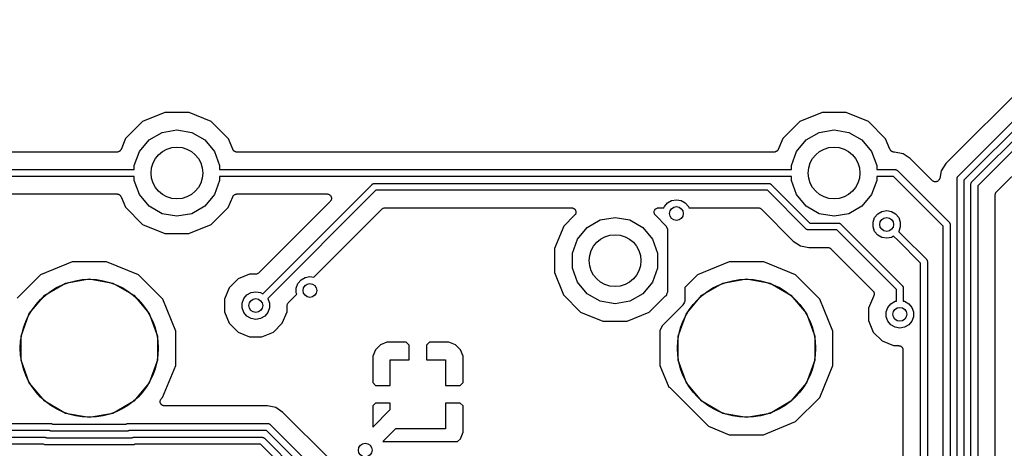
# Model space of a CAD drawing. Extents: x 88 to 361, y -189 to -115.
# Tile 18 of 36: x 169 to 198, y -165 to -152. Entities that reach past the tile are written whole.
import ezdxf

# ---------------------------------------------------------------- set-up
doc = ezdxf.new("R2010")
doc.units = 0
doc.header["$MEASUREMENT"] = 0
doc.layers.add('BLACK', color=7, linetype='CONTINUOUS')

msp = doc.modelspace()

# ---------------------------------------------------------------- linework, layer by layer
at = {"layer": 'Black'}
for p, q in [((196.633, -156.939), (205.035, -148.538)), ((205.206, -148.65), (196.804, -157.051)), ((197.033, -157.105), (205.435, -148.703)), ((205.606, -148.815), (197.204, -157.217)), ((197.749, -157.39), (205.956, -149.183)), ((203.299, -149.555), (196.283, -156.571)), ((173.642, -155.087), (172.996, -155.354)), ((174.341, -155.088), (173.642, -155.087)), ((174.987, -155.356), (174.341, -155.088)), ((192.692, -155.087), (192.046, -155.354)), ((193.391, -155.088), (192.692, -155.087)), ((194.037, -155.356), (193.391, -155.088)), ((172.996, -155.354), (172.501, -155.848)), ((175.481, -155.851), (174.987, -155.356)), ((192.046, -155.354), (191.551, -155.848)), ((194.531, -155.851), (194.037, -155.356)), ((173.184, -155.884), (173.561, -155.666)), ((173.561, -155.666), (173.99, -155.591)), ((173.99, -155.591), (174.419, -155.666)), ((174.419, -155.666), (174.796, -155.884)), ((192.234, -155.884), (192.611, -155.666)), ((192.611, -155.666), (193.04, -155.591)), ((193.04, -155.591), (193.469, -155.666)), ((193.469, -155.666), (193.846, -155.884)), ((172.501, -155.848), (172.372, -156.159)), ((172.904, -156.218), (173.184, -155.884)), ((174.796, -155.884), (175.076, -156.218)), ((175.608, -156.158), (175.481, -155.851)), ((191.551, -155.848), (191.422, -156.159)), ((191.954, -156.218), (192.234, -155.884)), ((193.846, -155.884), (194.126, -156.218)), ((194.658, -156.158), (194.531, -155.851)), ((172.254, -156.237), (156.676, -156.237)), ((172.263, -156.236), (172.254, -156.237)), ((172.271, -156.236), (172.263, -156.236)), ((172.284, -156.232), (172.271, -156.236)), ((172.298, -156.229), (172.284, -156.232)), ((172.305, -156.225), (172.298, -156.229)), ((172.313, -156.223), (172.305, -156.225)), ((172.324, -156.214), (172.313, -156.223)), ((172.336, -156.207), (172.324, -156.214)), ((172.341, -156.201), (172.336, -156.207)), ((172.348, -156.196), (172.341, -156.201)), ((172.356, -156.184), (172.348, -156.196)), ((172.364, -156.173), (172.356, -156.184)), ((172.367, -156.166), (172.364, -156.173)), ((172.372, -156.159), (172.367, -156.166)), ((172.755, -156.627), (172.904, -156.218)), ((175.076, -156.218), (175.225, -156.627)), ((175.613, -156.166), (175.608, -156.158)), ((175.616, -156.173), (175.613, -156.166)), ((175.624, -156.184), (175.616, -156.173)), ((175.632, -156.196), (175.624, -156.184)), ((175.638, -156.201), (175.632, -156.196)), ((175.644, -156.207), (175.638, -156.201)), ((175.656, -156.214), (175.644, -156.207)), ((175.667, -156.223), (175.656, -156.214)), ((175.675, -156.225), (175.667, -156.223)), ((175.682, -156.229), (175.675, -156.225)), ((175.696, -156.232), (175.682, -156.229)), ((175.709, -156.236), (175.696, -156.232)), ((175.717, -156.236), (175.709, -156.236)), ((175.726, -156.237), (175.717, -156.236)), ((191.304, -156.237), (175.726, -156.237)), ((191.313, -156.236), (191.304, -156.237)), ((191.321, -156.236), (191.313, -156.236)), ((191.334, -156.232), (191.321, -156.236)), ((191.348, -156.229), (191.334, -156.232)), ((191.355, -156.225), (191.348, -156.229)), ((191.363, -156.223), (191.355, -156.225)), ((191.374, -156.214), (191.363, -156.223)), ((191.386, -156.207), (191.374, -156.214)), ((191.391, -156.201), (191.386, -156.207)), ((191.398, -156.196), (191.391, -156.201)), ((191.406, -156.184), (191.398, -156.196)), ((191.414, -156.173), (191.406, -156.184)), ((191.417, -156.166), (191.414, -156.173)), ((191.422, -156.159), (191.417, -156.166)), ((191.805, -156.627), (191.954, -156.218)), ((194.126, -156.218), (194.275, -156.627)), ((194.663, -156.166), (194.658, -156.158)), ((194.666, -156.173), (194.663, -156.166)), ((194.674, -156.184), (194.666, -156.173)), ((194.682, -156.196), (194.674, -156.184)), ((194.688, -156.201), (194.682, -156.196)), ((194.694, -156.207), (194.688, -156.201)), ((194.706, -156.214), (194.694, -156.207)), ((194.717, -156.223), (194.706, -156.214)), ((194.725, -156.225), (194.717, -156.223)), ((194.732, -156.229), (194.725, -156.225)), ((194.746, -156.232), (194.732, -156.229)), ((194.759, -156.236), (194.746, -156.232)), ((194.767, -156.236), (194.759, -156.236)), ((194.776, -156.237), (194.767, -156.236)), ((194.795, -156.237), (194.776, -156.237)), ((195.039, -156.286), (194.795, -156.237)), ((195.246, -156.424), (195.039, -156.286)), ((172.755, -156.745), (172.755, -156.627)), ((175.225, -156.627), (175.225, -156.745)), ((191.805, -156.745), (191.805, -156.627)), ((194.275, -156.627), (194.275, -156.745)), ((195.886, -157.064), (195.246, -156.424)), ((196.283, -156.571), (196.145, -156.778)), ((156.175, -156.745), (172.755, -156.745)), ((172.755, -156.945), (156.175, -156.945)), ((172.755, -157.063), (172.755, -156.945)), ((175.225, -156.745), (191.805, -156.745)), ((191.805, -156.945), (175.225, -156.945)), ((175.225, -156.945), (175.225, -157.063)), ((191.805, -157.063), (191.805, -156.945)), ((194.275, -156.745), (194.807, -156.745)), ((194.766, -156.945), (194.275, -156.945)), ((194.275, -156.945), (194.275, -157.063)), ((196.204, -158.383), (194.766, -156.945)), ((194.807, -156.745), (194.812, -156.746)), ((194.812, -156.746), (194.816, -156.745)), ((194.816, -156.745), (194.829, -156.749)), ((194.829, -156.749), (194.842, -156.751)), ((194.842, -156.751), (194.845, -156.753)), ((194.845, -156.753), (194.85, -156.754)), ((194.85, -156.754), (194.86, -156.762)), ((194.86, -156.762), (194.872, -156.768)), ((194.872, -156.768), (194.874, -156.772)), ((194.874, -156.772), (194.878, -156.774)), ((194.878, -156.774), (196.375, -158.271)), ((196.145, -156.778), (196.101, -156.999)), ((196.608, -156.989), (196.61, -156.976)), ((196.61, -156.976), (196.612, -156.972)), ((196.612, -156.972), (196.613, -156.968)), ((196.613, -156.968), (196.621, -156.957)), ((196.621, -156.957), (196.627, -156.946)), ((196.627, -156.946), (196.631, -156.943)), ((196.631, -156.943), (196.633, -156.939)), ((172.904, -157.472), (172.755, -157.063)), ((175.225, -157.063), (175.076, -157.472)), ((176.476, -160.346), (179.647, -157.174)), ((179.647, -157.174), (179.651, -157.172)), ((179.651, -157.172), (179.653, -157.168)), ((179.653, -157.168), (179.665, -157.162)), ((179.665, -157.162), (179.675, -157.154)), ((179.675, -157.154), (179.68, -157.153)), ((179.68, -157.153), (179.684, -157.151)), ((179.684, -157.151), (179.696, -157.149)), ((179.696, -157.149), (179.709, -157.145)), ((179.709, -157.145), (179.713, -157.146)), ((179.713, -157.146), (179.718, -157.145)), ((179.718, -157.145), (191.146, -157.145)), ((191.146, -157.145), (191.151, -157.146)), ((191.151, -157.146), (191.155, -157.145)), ((191.155, -157.145), (191.168, -157.149)), ((191.168, -157.149), (191.181, -157.151)), ((191.181, -157.151), (191.184, -157.153)), ((191.184, -157.153), (191.189, -157.154)), ((191.189, -157.154), (191.199, -157.162)), ((191.199, -157.162), (191.211, -157.168)), ((191.211, -157.168), (191.214, -157.172)), ((191.214, -157.172), (191.217, -157.174)), ((191.217, -157.174), (192.338, -158.295)), ((191.954, -157.472), (191.805, -157.063)), ((194.275, -157.063), (194.126, -157.472)), ((195.89, -157.067), (195.886, -157.064)), ((195.892, -157.07), (195.89, -157.067)), ((195.908, -157.079), (195.892, -157.07)), ((195.922, -157.089), (195.908, -157.079)), ((195.926, -157.091), (195.922, -157.089)), ((195.93, -157.093), (195.926, -157.091)), ((195.948, -157.096), (195.93, -157.093)), ((195.965, -157.101), (195.948, -157.096)), ((195.969, -157.1), (195.965, -157.101)), ((195.973, -157.101), (195.969, -157.1)), ((195.991, -157.099), (195.973, -157.101)), ((196.009, -157.097), (195.991, -157.099)), ((196.013, -157.095), (196.009, -157.097)), ((196.017, -157.095), (196.013, -157.095)), ((196.033, -157.086), (196.017, -157.095)), ((196.049, -157.078), (196.033, -157.086)), ((196.052, -157.075), (196.049, -157.078)), ((196.056, -157.073), (196.052, -157.075)), ((196.067, -157.06), (196.056, -157.073)), ((196.08, -157.047), (196.067, -157.06)), ((196.082, -157.043), (196.08, -157.047)), ((196.085, -157.04), (196.082, -157.043)), ((196.091, -157.023), (196.085, -157.04)), ((196.099, -157.007), (196.091, -157.023)), ((196.101, -156.999), (196.099, -157.003)), ((196.099, -157.003), (196.099, -157.007)), ((196.604, -157.001), (196.608, -156.989)), ((196.605, -157.006), (196.604, -157.001)), ((196.604, -157.01), (196.605, -157.006)), ((196.604, -173.434), (196.604, -157.01)), ((196.804, -157.051), (196.804, -173.475)), ((197.004, -157.167), (197.008, -157.154)), ((197.005, -157.171), (197.004, -157.167)), ((197.004, -157.176), (197.005, -157.171)), ((197.004, -173.61), (197.004, -157.176)), ((197.008, -157.154), (197.01, -157.141)), ((197.01, -157.141), (197.012, -157.138)), ((197.012, -157.138), (197.013, -157.133)), ((197.013, -157.133), (197.021, -157.123)), ((197.021, -157.123), (197.027, -157.111)), ((197.027, -157.111), (197.031, -157.109)), ((197.031, -157.109), (197.033, -157.105)), ((197.204, -157.217), (197.204, -173.651)), ((168.208, -157.453), (172.254, -157.453)), ((172.254, -157.453), (172.263, -157.454)), ((172.263, -157.454), (172.271, -157.454)), ((172.271, -157.454), (172.284, -157.458)), ((172.284, -157.458), (172.298, -157.461)), ((172.298, -157.461), (172.305, -157.465)), ((172.305, -157.465), (172.313, -157.467)), ((172.313, -157.467), (172.324, -157.476)), ((172.324, -157.476), (172.336, -157.483)), ((172.336, -157.483), (172.342, -157.489)), ((172.342, -157.489), (172.348, -157.494)), ((172.348, -157.494), (172.356, -157.506)), ((172.356, -157.506), (172.364, -157.516)), ((172.364, -157.516), (172.367, -157.524)), ((172.367, -157.524), (172.372, -157.532)), ((172.372, -157.532), (172.499, -157.839)), ((173.184, -157.806), (172.904, -157.472)), ((175.076, -157.472), (174.796, -157.806)), ((175.479, -157.842), (175.608, -157.531)), ((175.608, -157.531), (175.613, -157.524)), ((175.613, -157.524), (175.616, -157.516)), ((175.616, -157.516), (175.624, -157.506)), ((175.624, -157.506), (175.632, -157.494)), ((175.632, -157.494), (175.639, -157.489)), ((175.639, -157.489), (175.644, -157.483)), ((175.644, -157.483), (175.656, -157.476)), ((175.656, -157.476), (175.667, -157.467)), ((175.667, -157.467), (175.675, -157.465)), ((175.675, -157.465), (175.682, -157.461)), ((175.682, -157.461), (175.696, -157.458)), ((175.696, -157.458), (175.709, -157.454)), ((175.709, -157.454), (175.717, -157.454)), ((175.717, -157.454), (175.726, -157.453)), ((175.726, -157.453), (178.343, -157.453)), ((179.759, -157.345), (176.621, -160.483)), ((178.343, -157.453), (178.36, -157.456)), ((178.36, -157.456), (178.376, -157.457)), ((178.376, -157.457), (178.381, -157.46)), ((178.381, -157.46), (178.387, -157.461)), ((178.387, -157.461), (178.401, -157.469)), ((178.401, -157.469), (178.416, -157.476)), ((178.416, -157.476), (178.42, -157.48)), ((178.42, -157.48), (178.425, -157.483)), ((178.425, -157.483), (178.436, -157.495)), ((178.436, -157.495), (178.447, -157.507)), ((178.447, -157.507), (178.45, -157.512)), ((178.45, -157.512), (178.453, -157.516)), ((178.453, -157.516), (178.459, -157.532)), ((178.459, -157.532), (178.466, -157.547)), ((178.466, -157.547), (178.466, -157.553)), ((191.105, -157.345), (179.759, -157.345)), ((192.225, -158.465), (191.105, -157.345)), ((192.234, -157.806), (191.954, -157.472)), ((194.126, -157.472), (193.846, -157.806)), ((197.712, -157.469), (197.717, -157.453)), ((197.713, -157.475), (197.712, -157.469)), ((197.712, -157.48), (197.713, -157.475)), ((197.712, -173.639), (197.712, -157.48)), ((197.717, -157.453), (197.72, -157.437)), ((197.72, -157.437), (197.722, -157.432)), ((197.722, -157.432), (197.724, -157.426)), ((197.724, -157.426), (197.733, -157.413)), ((197.733, -157.413), (197.742, -157.399)), ((197.742, -157.399), (197.746, -157.395)), ((197.746, -157.395), (197.749, -157.39)), ((173.561, -158.024), (173.184, -157.806)), ((174.796, -157.806), (174.419, -158.024)), ((178.433, -157.67), (176.361, -159.742)), ((178.443, -157.656), (178.433, -157.67)), ((178.453, -157.643), (178.443, -157.656)), ((178.455, -157.638), (178.453, -157.643)), ((178.458, -157.634), (178.455, -157.638)), ((178.463, -157.618), (178.458, -157.634)), ((178.468, -157.602), (178.463, -157.618)), ((178.466, -157.553), (178.468, -157.558)), ((178.468, -157.558), (178.468, -157.575)), ((178.468, -157.575), (178.47, -157.591)), ((178.47, -157.591), (178.468, -157.596)), ((178.468, -157.596), (178.468, -157.602)), ((188.108, -157.853), (188.12, -157.819)), ((188.12, -157.819), (188.21, -157.712)), ((188.21, -157.712), (188.331, -157.642)), ((188.331, -157.642), (188.468, -157.618)), ((188.468, -157.618), (188.605, -157.642)), ((188.605, -157.642), (188.726, -157.712)), ((188.726, -157.712), (188.816, -157.819)), ((188.816, -157.819), (188.828, -157.853)), ((192.611, -158.024), (192.234, -157.806)), ((193.846, -157.806), (193.469, -158.024)), ((172.499, -157.839), (172.993, -158.334)), ((173.99, -158.099), (173.561, -158.024)), ((174.419, -158.024), (173.99, -158.099)), ((174.984, -158.336), (175.479, -157.842)), ((177.956, -159.867), (179.932, -157.89)), ((179.932, -157.89), (179.937, -157.887)), ((179.937, -157.887), (179.941, -157.883)), ((179.941, -157.883), (179.955, -157.874)), ((179.955, -157.874), (179.969, -157.865)), ((179.969, -157.865), (179.974, -157.863)), ((179.974, -157.863), (179.979, -157.861)), ((179.979, -157.861), (179.995, -157.858)), ((179.995, -157.858), (180.011, -157.853)), ((180.011, -157.853), (180.017, -157.854)), ((180.017, -157.854), (180.022, -157.853)), ((180.022, -157.853), (185.43, -157.853)), ((185.519, -158.07), (185.201, -158.388)), ((185.43, -157.853), (185.446, -157.856)), ((185.446, -157.856), (185.463, -157.857)), ((185.463, -157.857), (185.468, -157.86)), ((185.468, -157.86), (185.473, -157.861)), ((185.473, -157.861), (185.488, -157.869)), ((185.488, -157.869), (185.503, -157.876)), ((185.503, -157.876), (185.507, -157.88)), ((185.507, -157.88), (185.511, -157.883)), ((185.511, -157.883), (185.522, -157.895)), ((185.529, -158.056), (185.519, -158.07)), ((185.522, -157.895), (185.534, -157.907)), ((185.54, -158.044), (185.529, -158.056)), ((185.534, -157.907), (185.536, -157.912)), ((185.536, -157.912), (185.54, -157.917)), ((185.54, -157.917), (185.545, -157.932)), ((185.542, -158.038), (185.54, -158.044)), ((185.545, -158.034), (185.542, -158.038)), ((185.545, -157.932), (185.552, -157.947)), ((185.549, -158.018), (185.545, -158.034)), ((185.555, -158.002), (185.549, -158.018)), ((185.552, -157.947), (185.553, -157.953)), ((185.553, -157.953), (185.555, -157.958)), ((185.555, -157.958), (185.555, -157.975)), ((185.555, -157.975), (185.556, -157.991)), ((185.556, -157.991), (185.555, -157.997)), ((185.555, -157.997), (185.555, -158.002)), ((187.824, -157.991), (187.825, -157.974)), ((187.825, -157.996), (187.824, -157.991)), ((187.825, -157.958), (187.827, -157.953)), ((187.825, -157.974), (187.825, -157.958)), ((187.825, -158.002), (187.825, -157.996)), ((187.831, -158.018), (187.825, -158.002)), ((187.827, -157.953), (187.828, -157.947)), ((187.828, -157.947), (187.835, -157.932)), ((187.835, -158.034), (187.831, -158.018)), ((187.835, -157.932), (187.84, -157.917)), ((187.839, -158.038), (187.835, -158.034)), ((187.84, -158.044), (187.839, -158.038)), ((187.84, -157.917), (187.844, -157.912)), ((187.851, -158.056), (187.84, -158.044)), ((187.844, -157.912), (187.847, -157.907)), ((187.847, -157.907), (187.858, -157.895)), ((187.861, -158.07), (187.851, -158.056)), ((187.858, -157.895), (187.869, -157.883)), ((188.181, -158.391), (187.861, -158.07)), ((187.869, -157.883), (187.874, -157.88)), ((187.874, -157.88), (187.878, -157.876)), ((187.878, -157.876), (187.893, -157.869)), ((187.893, -157.869), (187.907, -157.861)), ((187.907, -157.861), (187.913, -157.86)), ((187.913, -157.86), (187.918, -157.857)), ((187.918, -157.857), (187.934, -157.856)), ((187.934, -157.856), (187.95, -157.853)), ((187.95, -157.853), (188.108, -157.853)), ((188.828, -157.853), (190.842, -157.853)), ((190.842, -157.853), (190.848, -157.854)), ((190.848, -157.854), (190.853, -157.853)), ((190.853, -157.853), (190.869, -157.858)), ((190.869, -157.858), (190.885, -157.861)), ((190.885, -157.861), (190.89, -157.863)), ((190.89, -157.863), (190.896, -157.865)), ((190.896, -157.865), (190.909, -157.874)), ((190.909, -157.874), (190.924, -157.883)), ((190.924, -157.883), (190.927, -157.887)), ((190.927, -157.887), (190.932, -157.89)), ((190.932, -157.89), (191.857, -158.816)), ((193.04, -158.099), (192.611, -158.024)), ((193.469, -158.024), (193.04, -158.099)), ((194.216, -158.135), (194.306, -158.028)), ((194.306, -158.028), (194.427, -157.958)), ((194.427, -157.958), (194.564, -157.934)), ((194.564, -157.934), (194.701, -157.958)), ((194.701, -157.958), (194.822, -158.028)), ((194.822, -158.028), (194.912, -158.135)), ((172.993, -158.334), (173.639, -158.602)), ((174.338, -158.603), (174.984, -158.336)), ((185.201, -158.388), (184.933, -159.034)), ((185.884, -158.424), (186.261, -158.206)), ((186.261, -158.206), (186.69, -158.131)), ((186.69, -158.131), (187.119, -158.206)), ((187.119, -158.206), (187.496, -158.424)), ((188.218, -158.48), (188.181, -158.391)), ((192.338, -158.295), (193.161, -158.295)), ((193.161, -158.295), (193.165, -158.295)), ((193.165, -158.295), (193.17, -158.295)), ((193.17, -158.295), (193.182, -158.298)), ((193.182, -158.298), (193.195, -158.301)), ((193.195, -158.301), (193.199, -158.303)), ((193.199, -158.303), (193.203, -158.304)), ((193.203, -158.304), (193.214, -158.312)), ((193.214, -158.312), (193.225, -158.318)), ((193.225, -158.318), (193.228, -158.321)), ((193.228, -158.321), (193.232, -158.324)), ((193.232, -158.324), (195.016, -160.108)), ((194.169, -158.266), (194.216, -158.135)), ((194.169, -158.405), (194.169, -158.266)), ((194.216, -158.537), (194.169, -158.405)), ((194.912, -158.135), (194.959, -158.266)), ((194.959, -158.405), (194.912, -158.537)), ((194.959, -158.266), (194.959, -158.405)), ((196.204, -171.224), (196.204, -158.383)), ((196.375, -158.271), (196.377, -158.275)), ((196.377, -158.275), (196.381, -158.277)), ((196.381, -158.277), (196.387, -158.289)), ((196.387, -158.289), (196.395, -158.299)), ((196.395, -158.299), (196.396, -158.304)), ((196.396, -158.304), (196.398, -158.307)), ((196.398, -158.307), (196.4, -158.32)), ((196.4, -158.32), (196.404, -158.333)), ((196.404, -158.333), (196.403, -158.337)), ((196.403, -158.337), (196.404, -158.342)), ((196.404, -158.342), (196.404, -171.266)), ((173.639, -158.602), (174.338, -158.603)), ((185.604, -158.758), (185.884, -158.424)), ((187.496, -158.424), (187.776, -158.758)), ((188.218, -160.289), (188.218, -158.48)), ((192.229, -158.468), (192.225, -158.465)), ((192.232, -158.471), (192.229, -158.468)), ((192.243, -158.478), (192.232, -158.471)), ((192.254, -158.485), (192.243, -158.478)), ((192.258, -158.486), (192.254, -158.485)), ((192.262, -158.489), (192.258, -158.486)), ((192.275, -158.491), (192.262, -158.489)), ((192.287, -158.494), (192.275, -158.491)), ((192.292, -158.494), (192.287, -158.494)), ((192.296, -158.495), (192.292, -158.494)), ((193.12, -158.495), (192.296, -158.495)), ((194.845, -160.22), (193.12, -158.495)), ((194.306, -158.643), (194.216, -158.537)), ((194.427, -158.713), (194.306, -158.643)), ((194.764, -158.677), (194.701, -158.713)), ((194.893, -158.806), (194.764, -158.677)), ((194.912, -158.537), (194.909, -158.54)), ((194.909, -158.54), (195.035, -158.665)), ((195.035, -158.665), (195.716, -159.346)), ((185.455, -159.167), (185.604, -158.758)), ((187.776, -158.758), (187.925, -159.167)), ((191.857, -158.816), (192.064, -158.954)), ((192.064, -158.954), (192.309, -159.003)), ((194.564, -158.737), (194.427, -158.713)), ((194.701, -158.713), (194.564, -158.737)), ((195.545, -159.458), (194.893, -158.806)), ((184.933, -159.034), (184.932, -159.733)), ((185.455, -159.603), (185.455, -159.167)), ((187.925, -159.167), (187.925, -159.603)), ((192.309, -159.003), (192.856, -159.003)), ((192.856, -159.003), (192.862, -159.004)), ((192.862, -159.004), (192.868, -159.003)), ((192.868, -159.003), (192.884, -159.007)), ((192.884, -159.007), (192.9, -159.01)), ((192.9, -159.01), (192.905, -159.013)), ((192.905, -159.013), (192.91, -159.015)), ((192.91, -159.015), (192.924, -159.024)), ((192.924, -159.024), (192.938, -159.032)), ((192.938, -159.032), (192.942, -159.037)), ((192.942, -159.037), (192.946, -159.04)), ((192.946, -159.04), (194.164, -160.258)), ((170.953, -159.417), (170.031, -159.798)), ((171.951, -159.417), (170.953, -159.417)), ((172.873, -159.8), (171.951, -159.417)), ((190.003, -159.417), (189.081, -159.798)), ((191.001, -159.417), (190.003, -159.417)), ((191.923, -159.8), (191.001, -159.417)), ((195.545, -165.629), (195.545, -159.458)), ((195.716, -159.346), (195.718, -159.35)), ((195.718, -159.35), (195.722, -159.352)), ((195.722, -159.352), (195.728, -159.364)), ((195.728, -159.364), (195.736, -159.374)), ((195.736, -159.374), (195.737, -159.379)), ((195.737, -159.379), (195.739, -159.383)), ((195.739, -159.383), (195.741, -159.395)), ((195.741, -159.395), (195.745, -159.408)), ((195.745, -159.408), (195.744, -159.412)), ((195.744, -159.412), (195.745, -159.417)), ((195.745, -159.417), (195.745, -165.67)), ((170.031, -159.798), (169.357, -160.471)), ((173.577, -160.506), (172.873, -159.8)), ((176.096, -159.779), (175.762, -159.917)), ((176.271, -159.779), (176.096, -159.779)), ((176.277, -159.778), (176.271, -159.779)), ((176.283, -159.778), (176.277, -159.778)), ((176.299, -159.774), (176.283, -159.778)), ((176.315, -159.771), (176.299, -159.774)), ((176.32, -159.768), (176.315, -159.771)), ((176.325, -159.767), (176.32, -159.768)), ((176.339, -159.757), (176.325, -159.767)), ((176.353, -159.749), (176.339, -159.757)), ((176.357, -159.745), (176.353, -159.749)), ((176.361, -159.742), (176.357, -159.745)), ((184.932, -159.733), (185.199, -160.379)), ((185.604, -160.012), (185.455, -159.603)), ((187.925, -159.603), (187.776, -160.012)), ((189.081, -159.798), (188.718, -160.16)), ((192.627, -160.506), (191.923, -159.8)), ((170.16, -160.387), (170.763, -160.038)), ((170.763, -160.038), (171.45, -159.917)), ((171.45, -159.917), (172.137, -160.038)), ((172.137, -160.038), (172.74, -160.387)), ((175.762, -159.917), (175.507, -160.172)), ((177.451, -160.179), (177.499, -160.048)), ((177.499, -160.048), (177.589, -159.941)), ((177.589, -159.941), (177.709, -159.871)), ((177.709, -159.871), (177.847, -159.847)), ((177.847, -159.847), (177.956, -159.867)), ((185.884, -160.346), (185.604, -160.012)), ((187.776, -160.012), (187.496, -160.346)), ((189.21, -160.387), (189.813, -160.038)), ((189.813, -160.038), (190.5, -159.917)), ((190.5, -159.917), (191.187, -160.038)), ((191.187, -160.038), (191.79, -160.387)), ((195.016, -160.108), (195.018, -160.112)), ((195.018, -160.112), (195.022, -160.114)), ((195.022, -160.114), (195.028, -160.126)), ((169.711, -160.921), (170.16, -160.387)), ((172.74, -160.387), (173.189, -160.921)), ((175.507, -160.172), (175.368, -160.505)), ((175.928, -160.486), (176.018, -160.379)), ((176.018, -160.379), (176.139, -160.309)), ((176.139, -160.309), (176.276, -160.285)), ((176.276, -160.285), (176.413, -160.309)), ((176.413, -160.309), (176.476, -160.346)), ((177.221, -160.601), (177.465, -160.357)), ((177.451, -160.319), (177.451, -160.179)), ((177.465, -160.357), (177.451, -160.319)), ((185.199, -160.379), (185.693, -160.874)), ((186.261, -160.564), (185.884, -160.346)), ((187.496, -160.346), (187.119, -160.564)), ((188.147, -160.414), (188.163, -160.403)), ((188.163, -160.403), (188.179, -160.391)), ((188.179, -160.391), (188.181, -160.39)), ((188.181, -160.39), (188.183, -160.389)), ((188.183, -160.389), (188.192, -160.386)), ((188.19, -160.375), (188.191, -160.372)), ((188.192, -160.386), (188.19, -160.375)), ((188.191, -160.37), (188.196, -160.351)), ((188.191, -160.372), (188.191, -160.37)), ((188.196, -160.351), (188.2, -160.332)), ((188.2, -160.332), (188.218, -160.289)), ((188.718, -160.16), (188.718, -160.506)), ((188.761, -160.921), (189.21, -160.387)), ((191.79, -160.387), (192.239, -160.921)), ((194.164, -160.258), (194.171, -160.267)), ((194.171, -160.267), (194.178, -160.275)), ((194.178, -160.275), (194.183, -160.285)), ((194.183, -160.285), (194.189, -160.294)), ((194.189, -160.401), (194.183, -160.41)), ((194.189, -160.294), (194.192, -160.305)), ((194.192, -160.39), (194.189, -160.401)), ((194.192, -160.305), (194.197, -160.315)), ((194.197, -160.38), (194.192, -160.39)), ((194.197, -160.315), (194.198, -160.326)), ((194.198, -160.369), (194.197, -160.38)), ((194.198, -160.326), (194.201, -160.336)), ((194.201, -160.359), (194.198, -160.369)), ((194.201, -160.336), (194.2, -160.348)), ((194.2, -160.348), (194.201, -160.359)), ((194.845, -160.557), (194.845, -160.22)), ((195.028, -160.126), (195.036, -160.136)), ((195.036, -160.136), (195.037, -160.141)), ((195.037, -160.141), (195.039, -160.145)), ((195.039, -160.145), (195.041, -160.157)), ((195.041, -160.157), (195.045, -160.17)), ((195.045, -160.17), (195.044, -160.174)), ((195.044, -160.174), (195.045, -160.179)), ((195.045, -160.179), (195.045, -160.557)), ((173.958, -161.428), (173.577, -160.506)), ((175.368, -160.505), (175.368, -160.867)), ((175.881, -160.617), (175.928, -160.486)), ((175.881, -160.756), (175.881, -160.617)), ((176.621, -160.483), (176.624, -160.486)), ((176.624, -160.486), (176.671, -160.617)), ((176.671, -160.617), (176.671, -160.756)), ((177.184, -160.68), (177.189, -160.664)), ((177.185, -160.686), (177.184, -160.68)), ((177.184, -160.691), (177.185, -160.686)), ((177.189, -160.664), (177.192, -160.648)), ((177.192, -160.648), (177.194, -160.643)), ((177.194, -160.643), (177.196, -160.638)), ((177.196, -160.638), (177.205, -160.624)), ((177.205, -160.624), (177.214, -160.609)), ((177.214, -160.609), (177.218, -160.606)), ((177.218, -160.606), (177.221, -160.601)), ((186.69, -160.639), (186.261, -160.564)), ((187.119, -160.564), (186.69, -160.639)), ((187.684, -160.876), (188.147, -160.414)), ((188.645, -160.682), (188.056, -161.271)), ((188.651, -160.673), (188.645, -160.682)), ((188.66, -160.666), (188.651, -160.673)), ((188.676, -160.638), (188.66, -160.666)), ((188.695, -160.611), (188.676, -160.638)), ((188.697, -160.601), (188.695, -160.611)), ((188.703, -160.591), (188.697, -160.601)), ((188.709, -160.559), (188.703, -160.591)), ((188.717, -160.527), (188.709, -160.559)), ((188.718, -160.506), (188.716, -160.516)), ((188.716, -160.516), (188.717, -160.527)), ((193.008, -161.428), (192.627, -160.506)), ((194.178, -160.421), (194.037, -160.759)), ((194.183, -160.41), (194.178, -160.42)), ((194.178, -160.42), (194.178, -160.421)), ((194.597, -160.74), (194.687, -160.633)), ((194.687, -160.633), (194.808, -160.563)), ((194.808, -160.563), (194.845, -160.557)), ((195.045, -160.557), (195.082, -160.563)), ((195.082, -160.563), (195.203, -160.633)), ((195.203, -160.633), (195.293, -160.74)), ((169.473, -161.576), (169.711, -160.921)), ((173.189, -160.921), (173.427, -161.576)), ((175.368, -160.867), (175.506, -161.2)), ((175.928, -160.888), (175.881, -160.756)), ((176.018, -160.994), (175.928, -160.888)), ((176.624, -160.888), (176.534, -160.994)), ((176.671, -160.756), (176.624, -160.888)), ((177.045, -161.202), (177.184, -160.868)), ((177.184, -160.868), (177.184, -160.691)), ((185.693, -160.874), (186.339, -161.142)), ((187.038, -161.143), (187.684, -160.876)), ((188.523, -161.576), (188.761, -160.921)), ((192.239, -160.921), (192.477, -161.576)), ((194.037, -160.759), (194.037, -161.121)), ((194.55, -160.871), (194.597, -160.74)), ((194.55, -161.01), (194.55, -160.871)), ((195.293, -160.74), (195.34, -160.871)), ((195.34, -160.871), (195.34, -161.01)), ((175.506, -161.2), (175.761, -161.456)), ((176.139, -161.064), (176.018, -160.994)), ((176.276, -161.088), (176.139, -161.064)), ((176.413, -161.064), (176.276, -161.088)), ((176.534, -160.994), (176.413, -161.064)), ((176.79, -161.457), (177.045, -161.202)), ((186.339, -161.142), (187.038, -161.143)), ((194.037, -161.121), (194.175, -161.454)), ((194.597, -161.142), (194.55, -161.01)), ((194.687, -161.248), (194.597, -161.142)), ((194.808, -161.318), (194.687, -161.248)), ((195.203, -161.248), (195.082, -161.318)), ((195.293, -161.142), (195.203, -161.248)), ((195.34, -161.01), (195.293, -161.142)), ((173.958, -162.132), (173.958, -161.428)), ((175.761, -161.456), (176.095, -161.595)), ((176.456, -161.595), (176.79, -161.457)), ((188.056, -161.271), (187.992, -161.424)), ((187.992, -161.424), (187.992, -162.422)), ((193.008, -162.426), (193.008, -161.428)), ((194.175, -161.454), (194.43, -161.71)), ((194.945, -161.342), (194.808, -161.318)), ((195.082, -161.318), (194.945, -161.342)), ((169.473, -162.274), (169.473, -161.576)), ((173.427, -161.576), (173.427, -162.274)), ((176.095, -161.595), (176.456, -161.595)), ((179.887, -161.828), (179.744, -161.971)), ((180.074, -161.751), (179.887, -161.828)), ((180.637, -161.751), (180.074, -161.751)), ((180.721, -161.835), (180.637, -161.751)), ((181.313, -161.751), (181.229, -161.835)), ((181.876, -161.751), (181.313, -161.751)), ((182.063, -161.828), (181.876, -161.751)), ((182.206, -161.971), (182.063, -161.828)), ((188.523, -162.274), (188.523, -161.576)), ((192.477, -161.576), (192.477, -162.274)), ((194.43, -161.71), (194.764, -161.849)), ((179.744, -161.971), (179.667, -162.158)), ((180.721, -162.259), (180.721, -161.835)), ((181.229, -161.835), (181.229, -162.259)), ((182.283, -162.158), (182.206, -161.971)), ((194.764, -161.849), (194.91, -161.849)), ((194.91, -161.849), (194.921, -161.851)), ((194.921, -161.851), (194.932, -161.851)), ((194.932, -161.851), (194.943, -161.854)), ((194.943, -161.854), (194.954, -161.856)), ((194.954, -161.856), (194.963, -161.862)), ((194.963, -161.862), (194.974, -161.866)), ((194.974, -161.866), (194.982, -161.873)), ((194.982, -161.873), (194.992, -161.879)), ((194.992, -161.879), (194.999, -161.887)), ((194.999, -161.887), (195.007, -161.894)), ((195.007, -161.894), (195.013, -161.904)), ((195.013, -161.904), (195.02, -161.912)), ((195.02, -161.912), (195.024, -161.923)), ((195.024, -161.923), (195.029, -161.932)), ((195.029, -161.932), (195.031, -161.943)), ((195.031, -161.943), (195.035, -161.954)), ((195.035, -161.954), (195.035, -161.965)), ((195.035, -161.965), (195.037, -161.976)), ((195.037, -161.976), (195.037, -165.366)), ((169.711, -162.929), (169.473, -162.274)), ((173.427, -162.274), (173.189, -162.929)), ((173.958, -162.426), (173.958, -162.132)), ((179.667, -162.158), (179.667, -162.92)), ((180.175, -163.005), (180.175, -162.259)), ((180.175, -162.259), (180.721, -162.259)), ((181.229, -162.259), (181.775, -162.259)), ((181.775, -162.259), (181.775, -163.005)), ((182.283, -162.92), (182.283, -162.158)), ((188.761, -162.929), (188.523, -162.274)), ((192.477, -162.274), (192.239, -162.929)), ((173.575, -163.348), (173.958, -162.426)), ((187.992, -162.422), (188.252, -163.051)), ((192.625, -163.348), (193.008, -162.426)), ((170.16, -163.463), (169.711, -162.929)), ((173.189, -162.929), (172.74, -163.463)), ((179.667, -162.92), (179.751, -163.005)), ((182.199, -163.005), (182.283, -162.92)), ((189.21, -163.463), (188.761, -162.929)), ((192.239, -162.929), (191.79, -163.463)), ((179.751, -163.005), (180.175, -163.005)), ((181.775, -163.005), (182.199, -163.005)), ((188.252, -163.051), (188.28, -163.067)), ((188.28, -163.067), (188.287, -163.076)), ((188.287, -163.076), (188.296, -163.082)), ((188.296, -163.082), (189.396, -164.182)), ((170.763, -163.812), (170.16, -163.463)), ((172.74, -163.463), (172.137, -163.812)), ((173.506, -163.459), (173.507, -163.453)), ((173.507, -163.475), (173.506, -163.459)), ((173.507, -163.448), (173.513, -163.432)), ((173.507, -163.453), (173.507, -163.448)), ((173.507, -163.492), (173.507, -163.475)), ((173.509, -163.497), (173.507, -163.492)), ((173.509, -163.503), (173.509, -163.497)), ((173.516, -163.518), (173.509, -163.503)), ((173.513, -163.432), (173.517, -163.416)), ((173.522, -163.533), (173.516, -163.518)), ((173.517, -163.416), (173.52, -163.412)), ((173.52, -163.412), (173.522, -163.406)), ((173.522, -163.406), (173.533, -163.394)), ((173.526, -163.538), (173.522, -163.533)), ((173.528, -163.543), (173.526, -163.538)), ((173.533, -163.394), (173.542, -163.38)), ((173.542, -163.38), (173.575, -163.348)), ((179.751, -163.513), (179.667, -163.597)), ((180.175, -163.513), (179.751, -163.513)), ((180.175, -163.705), (180.175, -163.513)), ((182.199, -163.513), (181.775, -163.513)), ((181.775, -163.513), (181.775, -164.259)), ((182.283, -163.597), (182.199, -163.513)), ((189.813, -163.812), (189.21, -163.463)), ((191.79, -163.463), (191.187, -163.812)), ((191.919, -164.052), (192.625, -163.348)), ((171.45, -163.933), (170.763, -163.812)), ((172.137, -163.812), (171.45, -163.933)), ((173.54, -163.555), (173.528, -163.543)), ((173.55, -163.567), (173.54, -163.555)), ((173.555, -163.57), (173.55, -163.567)), ((173.559, -163.574), (173.555, -163.57)), ((173.574, -163.581), (173.559, -163.574)), ((173.589, -163.589), (173.574, -163.581)), ((173.594, -163.59), (173.589, -163.589)), ((173.599, -163.593), (173.594, -163.59)), ((173.616, -163.594), (173.599, -163.593)), ((173.632, -163.597), (173.616, -163.594)), ((176.611, -163.597), (173.632, -163.597)), ((176.855, -163.646), (176.611, -163.597)), ((177.062, -163.784), (176.855, -163.646)), ((178.4, -165.122), (177.062, -163.784)), ((179.667, -163.597), (179.667, -164.213)), ((179.667, -164.213), (180.175, -163.705)), ((182.283, -164.36), (182.283, -163.597)), ((190.5, -163.933), (189.813, -163.812)), ((191.187, -163.812), (190.5, -163.933)), ((157.879, -164.105), (170.326, -164.105)), ((170.326, -164.105), (170.33, -164.106)), ((170.33, -164.106), (170.335, -164.105)), ((170.335, -164.105), (170.347, -164.109)), ((170.347, -164.109), (170.36, -164.111)), ((170.36, -164.111), (170.364, -164.113)), ((170.364, -164.113), (170.368, -164.114)), ((172.532, -164.114), (172.536, -164.113)), ((172.536, -164.113), (172.54, -164.111)), ((172.54, -164.111), (172.553, -164.109)), ((172.553, -164.109), (172.565, -164.105)), ((172.565, -164.105), (172.57, -164.106)), ((172.57, -164.106), (172.574, -164.105)), ((172.574, -164.105), (176.623, -164.105)), ((176.623, -164.105), (176.628, -164.106)), ((176.628, -164.106), (176.632, -164.105)), ((176.632, -164.105), (176.645, -164.109)), ((176.645, -164.109), (176.658, -164.111)), ((176.658, -164.111), (176.661, -164.113)), ((176.661, -164.113), (176.666, -164.114)), ((190.997, -164.433), (191.919, -164.052)), ((170.288, -164.305), (157.92, -164.305)), ((170.293, -164.308), (170.288, -164.305)), ((170.304, -164.316), (170.293, -164.308)), ((170.308, -164.317), (170.304, -164.316)), ((170.312, -164.319), (170.308, -164.317)), ((170.325, -164.321), (170.312, -164.319)), ((170.337, -164.325), (170.325, -164.321)), ((170.342, -164.324), (170.337, -164.325)), ((170.346, -164.325), (170.342, -164.324)), ((172.554, -164.325), (170.346, -164.325)), ((170.368, -164.114), (170.379, -164.122)), ((170.379, -164.122), (170.384, -164.125)), ((170.384, -164.125), (172.516, -164.125)), ((172.516, -164.125), (172.521, -164.122)), ((172.521, -164.122), (172.532, -164.114)), ((172.558, -164.324), (172.554, -164.325)), ((172.563, -164.325), (172.558, -164.324)), ((172.575, -164.321), (172.563, -164.325)), ((172.588, -164.319), (172.575, -164.321)), ((172.592, -164.317), (172.588, -164.319)), ((172.596, -164.316), (172.592, -164.317)), ((172.607, -164.308), (172.596, -164.316)), ((172.612, -164.305), (172.607, -164.308)), ((176.582, -164.305), (172.612, -164.305)), ((178.115, -165.837), (176.582, -164.305)), ((176.666, -164.114), (176.676, -164.122)), ((176.676, -164.122), (176.688, -164.128)), ((176.688, -164.128), (176.691, -164.132)), ((176.691, -164.132), (176.694, -164.134)), ((176.694, -164.134), (178.227, -165.667)), ((180.329, -164.259), (179.96, -164.628)), ((181.775, -164.259), (180.329, -164.259)), ((182.206, -164.547), (182.283, -164.36)), ((189.396, -164.182), (189.999, -164.433)), ((158.044, -164.505), (170.16, -164.505)), ((170.16, -164.505), (170.165, -164.506)), ((170.165, -164.506), (170.169, -164.505)), ((170.169, -164.505), (170.182, -164.509)), ((170.182, -164.509), (170.194, -164.511)), ((170.194, -164.511), (170.198, -164.513)), ((170.198, -164.513), (170.203, -164.514)), ((170.203, -164.514), (170.213, -164.522)), ((170.213, -164.522), (170.219, -164.525)), ((170.219, -164.525), (172.681, -164.525)), ((172.681, -164.525), (172.687, -164.522)), ((172.687, -164.522), (172.697, -164.514)), ((172.697, -164.514), (172.702, -164.513)), ((172.702, -164.513), (172.706, -164.511)), ((172.706, -164.511), (172.718, -164.509)), ((172.718, -164.509), (172.731, -164.505)), ((172.731, -164.505), (172.735, -164.506)), ((172.735, -164.506), (172.74, -164.505)), ((172.74, -164.505), (176.458, -164.505)), ((176.458, -164.505), (176.462, -164.506)), ((176.462, -164.506), (176.466, -164.505)), ((176.466, -164.505), (176.479, -164.509)), ((176.479, -164.509), (176.492, -164.511)), ((176.492, -164.511), (176.496, -164.513)), ((176.496, -164.513), (176.5, -164.514)), ((176.5, -164.514), (176.511, -164.522)), ((176.511, -164.522), (176.522, -164.528)), ((176.522, -164.528), (176.525, -164.532)), ((176.525, -164.532), (176.528, -164.534)), ((176.528, -164.534), (178.061, -166.067)), ((179.96, -164.628), (182.124, -164.628)), ((182.124, -164.628), (182.206, -164.547)), ((189.999, -164.433), (190.997, -164.433)), ((170.122, -164.705), (158.086, -164.705)), ((170.127, -164.708), (170.122, -164.705)), ((170.138, -164.716), (170.127, -164.708)), ((170.142, -164.717), (170.138, -164.716)), ((170.146, -164.719), (170.142, -164.717)), ((170.159, -164.721), (170.146, -164.719)), ((170.172, -164.725), (170.159, -164.721)), ((170.176, -164.724), (170.172, -164.725)), ((170.18, -164.725), (170.176, -164.724)), ((172.72, -164.725), (170.18, -164.725)), ((172.724, -164.724), (172.72, -164.725)), ((172.728, -164.725), (172.724, -164.724)), ((172.741, -164.721), (172.728, -164.725)), ((172.754, -164.719), (172.741, -164.721)), ((172.758, -164.717), (172.754, -164.719)), ((172.762, -164.716), (172.758, -164.717)), ((172.773, -164.708), (172.762, -164.716)), ((172.778, -164.705), (172.773, -164.708)), ((176.416, -164.705), (172.778, -164.705)), ((177.949, -166.237), (176.416, -164.705))]:
    msp.add_line(p, q, dxfattribs=at)
for centre, radius in [((173.99, -156.845), 0.7506), ((193.04, -156.845), 0.7506), ((188.468, -158.02), 0.2), ((194.564, -158.336), 0.2), ((186.69, -159.385), 0.7506), ((171.45, -161.925), 2), ((177.847, -160.249), 0.2), ((190.5, -161.925), 2), ((176.276, -160.687), 0.2), ((194.945, -160.941), 0.2), ((179.451, -164.878), 0.2)]:
    msp.add_circle(centre, radius, dxfattribs=at)

doc.saveas('drawing.dxf')
